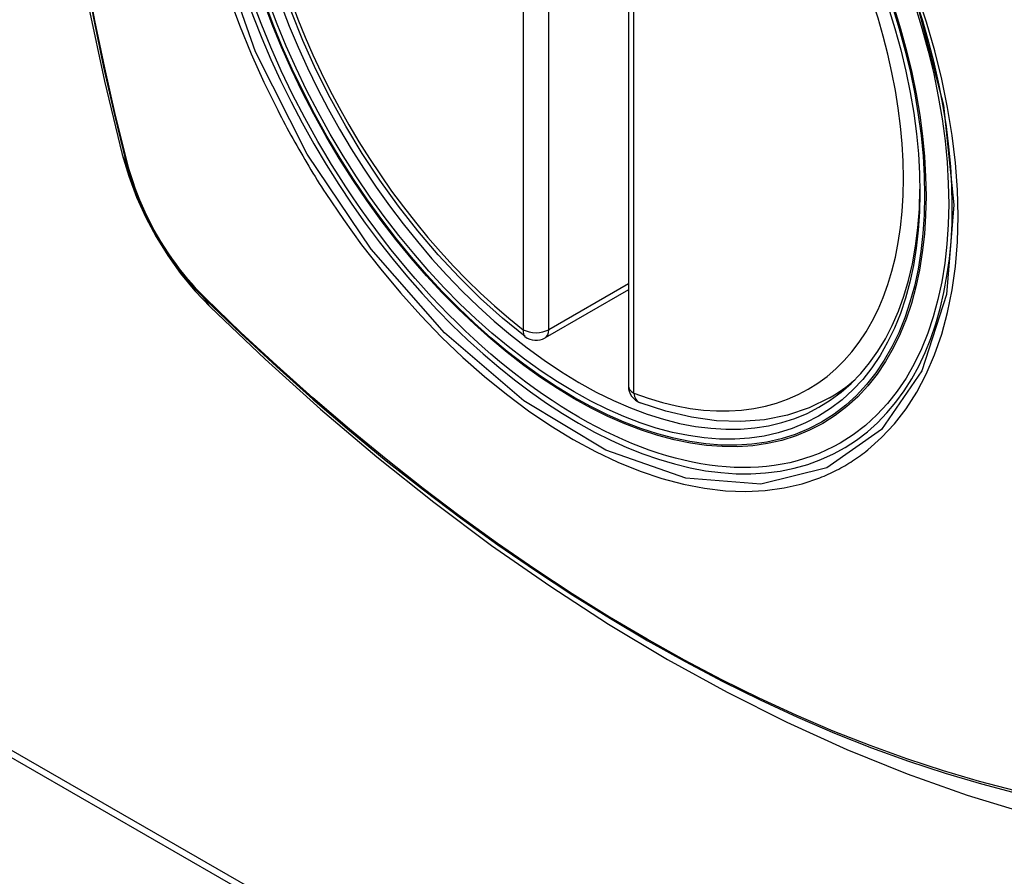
# Model space of a CAD drawing. Header units: inches. Extents: x 19 to 626, y 56 to 294.
# Tile 231 of 256: x 575.452 to 576.097, y 258.228 to 258.789. Entities that reach past the tile are written whole.
import ezdxf

# ---------------------------------------------------------------- set-up
doc = ezdxf.new("R2010")
doc.units = ezdxf.units.IN
doc.header["$MEASUREMENT"] = 0
doc.layers.add('Visible Edges(ANSI)', color=7, linetype='Continuous', lineweight=25)
doc.layers.add('Visible Tangent Edges(ANSI)', color=7, linetype='Continuous', lineweight=25)

msp = doc.modelspace()

# ---------------------------------------------------------------- linework, layer by layer
at = {"layer": 'Visible Edges(ANSI)'}
for p, q in [((575.8508, 259.03437), (575.8508, 258.54908)), ((575.8508, 258.61201), (575.79613, 258.58052)), ((574.93974, 258.59717), (577.06106, 257.37558)), ((574.94398, 258.59961), (577.0653, 257.37802)), ((575.98262, 258.54133), (575.99292, 258.54727))]:
    msp.add_line(p, q, dxfattribs=at)
at = {"layer": 'Visible Edges(ANSI)', "flags": 128}
for points in [[(575.52252, 259.40873), (575.50968, 259.37062), (575.49863, 259.33138), (575.48933, 259.2911), (575.48178, 259.24982), (575.47594, 259.20763), (575.47179, 259.16459), (575.46932, 259.12075), (575.4685, 259.07617), (575.46931, 259.03093), (575.47174, 258.98507), (575.47576, 258.93868), (575.48136, 258.8918), (575.4885, 258.84451), (575.49718, 258.79688), (575.50737, 258.74896), (575.51905, 258.70084)], [(575.783, 258.58142), (575.76829, 258.59343), (575.75387, 258.60641), (575.73977, 258.62032), (575.72607, 258.63509), (575.71283, 258.65065), (575.7001, 258.66695), (575.68794, 258.68389), (575.67639, 258.70141), (575.66552, 258.71942), (575.65536, 258.73785), (575.64598, 258.75662), (575.6374, 258.77563), (575.62966, 258.79482)], [(575.51905, 258.70084), (575.52329, 258.68654), (575.52843, 258.67282), (575.53442, 258.6596), (575.54122, 258.64687), (575.54884, 258.63462), (575.55729, 258.62282), (575.56662, 258.6115), (575.57689, 258.60067)], [(575.57689, 258.60067), (575.61271, 258.56655), (575.64908, 258.53382), (575.68597, 258.50253), (575.72332, 258.47276), (575.7611, 258.44453), (575.79924, 258.41792), (575.83771, 258.39296), (575.87646, 258.3697), (575.91544, 258.3482), (575.95462, 258.3285), (575.99394, 258.31066), (576.03337, 258.29471), (576.07286, 258.28071), (576.11237, 258.26871), (576.15185, 258.25877), (576.19124, 258.25094)], [(575.98262, 258.54133), (575.96923, 258.53476), (575.95499, 258.52996), (575.94003, 258.52694), (575.92448, 258.52571), (575.90844, 258.52624), (575.89203, 258.5285), (575.87534, 258.53244), (575.85845, 258.53802)]]:
    msp.add_lwpolyline(points, dxfattribs=at)
at = {"layer": 'Visible Edges(ANSI)'}
for centre, start, end in [((575.79023, 258.59076), 232.21581, 299.93599), ((575.86261, 258.54908), 180, 249.36936)]:
    msp.add_arc(centre, 0.01181, start, end, dxfattribs=at)
msp.add_ellipse((575.81911, 258.80836), major_axis=(0.15718, -0.27294), ratio=0.578093, start_param=2.362013, end_param=7.062765, dxfattribs=at)
msp.add_ellipse((575.81563, 258.80635), major_axis=(-0.15963, 0.2772), ratio=0.578093, dxfattribs=at)
at = {"layer": 'Visible Tangent Edges(ANSI)'}
for p, q in [((575.78188, 259.07124), (575.78188, 258.58595)), ((575.79858, 258.58595), (575.79858, 259.07124)), ((575.85426, 258.54427), (575.85426, 259.02956)), ((575.52258, 258.69473), (575.52246, 258.69519)), ((575.8508, 258.61602), (575.79858, 258.58595)), ((575.57364, 258.60653), (575.57331, 258.60686))]:
    msp.add_line(p, q, dxfattribs=at)
at = {"layer": 'Visible Tangent Edges(ANSI)', "flags": 128}
for points in [[(576.03938, 258.8018), (576.0573, 258.73318), (576.06401, 258.66784), (576.05925, 258.60894), (576.04313, 258.55903), (576.01662, 258.52058), (575.98091, 258.4954), (575.93761, 258.48455), (575.88849, 258.48848), (575.83593, 258.507), (575.78234, 258.53931), (575.7303, 258.58385), (575.68209, 258.6387), (575.64014, 258.70105), (575.60644, 258.76816), (575.58222, 258.83731)], [(575.49459, 258.81994), (575.50037, 258.78906), (575.50681, 258.758), (575.51392, 258.72678), (575.52168, 258.69542)], [(575.52246, 258.69519), (575.51469, 258.72647), (575.50757, 258.75762), (575.50111, 258.78862), (575.49531, 258.81944)], [(575.58897, 258.80461), (575.59591, 258.78568), (575.60357, 258.76688), (575.61191, 258.74824), (575.62093, 258.72982)], [(576.00766, 258.50711), (576.01673, 258.51515), (576.02512, 258.52415), (576.03281, 258.53409), (576.03977, 258.545), (576.046, 258.55683), (576.05145, 258.5695), (576.05612, 258.58297), (576.05996, 258.59715), (576.06295, 258.61199), (576.06508, 258.62747), (576.06636, 258.64363), (576.06679, 258.66037), (576.06637, 258.67761), (576.06509, 258.69527), (576.06294, 258.71326), (576.05995, 258.73155), (576.05613, 258.75009), (576.05149, 258.76882), (576.04605, 258.78767), (576.03982, 258.80659)], [(575.62093, 258.72982), (575.62212, 258.72748), (575.62333, 258.72515), (575.62455, 258.72283), (575.62578, 258.72051), (575.62702, 258.71819), (575.62827, 258.71588), (575.62953, 258.71357), (575.6308, 258.71127), (575.63208, 258.70898), (575.63337, 258.70668), (575.63467, 258.7044), (575.63598, 258.70212), (575.6373, 258.69984), (575.63863, 258.69757), (575.63997, 258.69531), (575.64132, 258.69305), (575.64268, 258.6908), (575.64405, 258.68855), (575.64542, 258.68631), (575.64681, 258.68408), (575.64821, 258.68185), (575.64961, 258.67963), (575.65103, 258.67742), (575.65246, 258.67521)], [(575.52168, 258.69542), (575.52277, 258.69137), (575.52397, 258.68731), (575.52528, 258.68323), (575.5267, 258.67916), (575.52823, 258.67508), (575.52986, 258.67102), (575.53159, 258.66697), (575.53341, 258.66294), (575.53533, 258.65894), (575.53735, 258.65496), (575.53945, 258.65103), (575.54164, 258.64714), (575.54392, 258.64329), (575.54627, 258.6395), (575.54871, 258.63577), (575.55121, 258.63211), (575.55379, 258.62852), (575.55643, 258.625), (575.55914, 258.62156), (575.5619, 258.6182), (575.56472, 258.61494), (575.56759, 258.61177), (575.5705, 258.6087), (575.57346, 258.60573)], [(575.57331, 258.60686), (575.57041, 258.60979), (575.56756, 258.61281), (575.56476, 258.61593), (575.56201, 258.61914), (575.55931, 258.62243), (575.55666, 258.62581), (575.55408, 258.62925), (575.55157, 258.63277), (575.54912, 258.63636), (575.54674, 258.64001), (575.54444, 258.64371), (575.54222, 258.64747), (575.54007, 258.65128), (575.53802, 258.65512), (575.53604, 258.65901), (575.53416, 258.66292), (575.53237, 258.66686), (575.53067, 258.67082), (575.52907, 258.6748), (575.52756, 258.67879), (575.52616, 258.68278), (575.52486, 258.68677), (575.52367, 258.69076), (575.52258, 258.69473)], [(575.65246, 258.67521), (575.66394, 258.65816), (575.67594, 258.64157), (575.68843, 258.62552), (575.70136, 258.61005), (575.71467, 258.59523), (575.72832, 258.58112), (575.74226, 258.56778), (575.75643, 258.55525), (575.77079, 258.54358), (575.78529, 258.53278), (575.7999, 258.5229), (575.81457, 258.51396), (575.82926, 258.506), (575.84388, 258.49907), (575.85838, 258.49319), (575.87273, 258.48837), (575.88686, 258.48461), (575.90074, 258.48193), (575.91433, 258.48034), (575.92758, 258.47985), (575.94043, 258.48047), (575.95282, 258.48218), (575.96473, 258.48496), (575.97613, 258.48882)], [(575.57346, 258.60573), (575.59674, 258.58335), (575.62027, 258.56156), (575.64403, 258.5404), (575.66799, 258.51989), (575.69212, 258.50005), (575.7164, 258.48092), (575.74079, 258.46251), (575.76528, 258.44484), (575.78982, 258.42794), (575.81438, 258.41183), (575.83894, 258.39652), (575.86349, 258.382), (575.88804, 258.36828), (575.91258, 258.35535), (575.9371, 258.34323), (575.96156, 258.33194), (575.98593, 258.32147), (576.01019, 258.31186), (576.03434, 258.30309), (576.05835, 258.29518), (576.08222, 258.28812), (576.1059, 258.28193)], [(576.10454, 258.28359), (576.08095, 258.2897), (576.05719, 258.29668), (576.03327, 258.30452), (576.00922, 258.31322), (575.98504, 258.32277), (575.96075, 258.33317), (575.93636, 258.3444), (575.91192, 258.35647), (575.88744, 258.36935), (575.86296, 258.38304), (575.83846, 258.39752), (575.81396, 258.41281), (575.78946, 258.4289), (575.76497, 258.44578), (575.74055, 258.46343), (575.71621, 258.48182), (575.69199, 258.50094), (575.66791, 258.52077), (575.64401, 258.54126), (575.62032, 258.56241), (575.59686, 258.58417), (575.57364, 258.60653)], [(575.97613, 258.48882), (575.97755, 258.48939), (575.97896, 258.48997), (575.98036, 258.49057), (575.98175, 258.49119), (575.98313, 258.49183), (575.9845, 258.49248), (575.98587, 258.49315), (575.98722, 258.49384), (575.98857, 258.49455), (575.98991, 258.49527), (575.99124, 258.496), (575.99256, 258.49676), (575.99387, 258.49753), (575.99517, 258.49832), (575.99646, 258.49912), (575.99774, 258.49995), (575.99902, 258.50078), (576.00028, 258.50164), (576.00153, 258.50251), (576.00278, 258.5034), (576.00401, 258.5043), (576.00524, 258.50522), (576.00645, 258.50616), (576.00766, 258.50711)]]:
    msp.add_lwpolyline(points, dxfattribs=at)
at = {"layer": 'Visible Tangent Edges(ANSI)'}
for centre, major_axis, ratio, start_param, end_param in [((575.81812, 258.80778), (-0.17285, 0.30015), 0.578093, 5.049711, 10.658253), ((575.81807, 258.80776), (-0.1503, 0.261), 0.578093, 5.670484, 8.47055), ((575.81807, 258.80776), (0.1503, -0.261), 0.578093, 5.670484, 8.47055), ((575.63343, 258.73029), (-0.11438, -0.02945), 0.352863, 0, 0.142152), ((575.53099, 258.69833), (-0.00953, -0.00245), 0.357658, 0.142431, 0.406138), ((575.58063, 258.61234), (-0.00688, -0.00704), 0.360494, 5.876137, 6.139844), ((575.65956, 258.68503), (-0.08267, -0.08436), 0.355706, 6.140128, 6.283185), ((575.79023, 258.59076), (-0.00724, -0.00933), 0.471826, 5.568124, 6.283185), ((575.79023, 258.59076), (0.01181, 0), 0.575862, 3.926991, 5.497787), ((575.79023, 258.59076), (0.00589, -0.01024), 0.578093, 0, 0.787332), ((575.82642, 258.81256), (0.15619, -0.27123), 0.578093, 0, 0.112305), ((575.86261, 258.54908), (-0.01181, 0), 0.575862, 0, 0.785398), ((575.86261, 258.54908), (-0.00416, -0.01105), 0.667544, 5.394234, 6.283185)]:
    msp.add_ellipse(centre, major_axis=major_axis, ratio=ratio, start_param=start_param, end_param=end_param, dxfattribs=at)
for centre, major_axis in [((575.81871, 258.80813), (0.17078, -0.29656)), ((575.81574, 258.80641), (-0.16238, 0.28198)), ((575.81563, 258.80635), (0.16178, -0.28094))]:
    msp.add_ellipse(centre, major_axis=major_axis, ratio=0.578093, dxfattribs=at)

doc.saveas('drawing.dxf')
